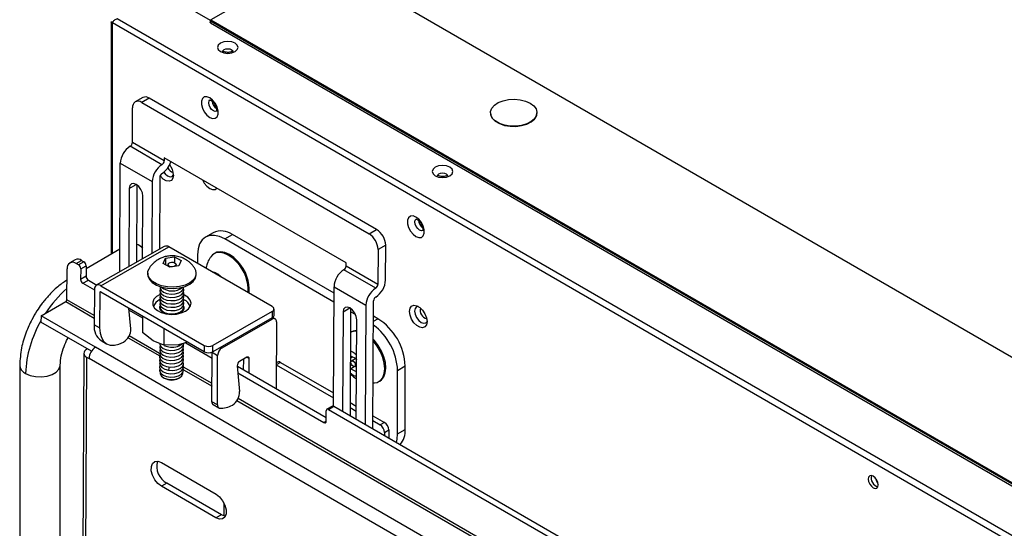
# Model space of a CAD drawing. Header units: millimetres. Extents: x 256 to 1374, y 313 to 1176.
# Tile 146 of 212: x 1024 to 1105, y 1078 to 1120. Entities that reach past the tile are written whole.
import ezdxf

# ---------------------------------------------------------------- set-up
doc = ezdxf.new("R2010")
doc.units = ezdxf.units.MM

msp = doc.modelspace()

# ---------------------------------------------------------------- linework, layer by layer
at = {"color": 7, "linetype": 'Continuous', "lineweight": 30}
for p, q in [((1325.4309, 964.8059), (1047.2551, 1125.3934)), ((1047.8972, 1124.4784), (1039.4355, 1119.5935)), ((1039.3978, 1119.55), (1034.9942, 1122.0921)), ((1315.9398, 955.6168), (1031.7287, 1119.6884)), ((1031.2287, 1119.4162), (1031.2287, 1100.336)), ((1031.3263, 1119.3764), (1315.8708, 955.1123)), ((1039.3825, 1119.3628), (1039.3978, 1119.4481)), ((1039.4025, 1119.4508), (1039.3872, 1119.3656)), ((1039.3872, 1119.3656), (1315.3747, 960.0414)), ((1039.3978, 1119.4481), (1039.3978, 1119.55)), ((1039.4025, 1119.4508), (1039.3978, 1119.4481)), ((1039.4025, 1119.5364), (1161.4198, 1049.0973)), ((1039.4025, 1119.5364), (1039.4025, 1119.4508)), ((1039.4355, 1119.5935), (1161.454, 1049.1538)), ((1033.8315, 1113.2202), (1033.2053, 1112.8629)), ((1034.3604, 1113.1677), (1033.7342, 1112.8103)), ((1033.7342, 1112.8103), (1052.443, 1102.0099)), ((1053.0692, 1102.3673), (1034.3604, 1113.1677)), ((1032.9674, 1109.517), (1032.9815, 1112.3757)), ((1062.4268, 1111.9684), (1062.4268, 1111.9466)), ((1066.2601, 1111.9466), (1066.2601, 1111.9684)), ((1035.406, 1107.6945), (1032.7867, 1109.2065)), ((1035.5866, 1108.0049), (1032.9674, 1109.517)), ((1031.9322, 1098.8869), (1031.9763, 1107.8135)), ((1031.9763, 1107.8135), (1034.5956, 1106.3014)), ((1035.5879, 1108.2637), (1035.5866, 1108.0049)), ((1050.555, 1099.6234), (1035.5879, 1108.2637)), ((1033.3425, 1106.0348), (1033.311, 1099.6738)), ((1034.5956, 1106.3014), (1034.5663, 1100.3902)), ((1035.2218, 1106.6588), (1035.1925, 1100.7475)), ((1032.7166, 1105.7482), (1032.6848, 1099.3164)), ((1033.8137, 1099.9607), (1033.8391, 1105.1002)), ((1039.6131, 1102.1064), (1038.9869, 1101.7449)), ((1040.5742, 1101.5877), (1041.2005, 1101.9492)), ((1049.56, 1097.1234), (1041.2005, 1101.9492)), ((1052.443, 1102.0099), (1053.0692, 1102.3673)), ((1033.6128, 1101.0125), (1033.495, 1101.0805)), ((1049.5564, 1096.4024), (1040.5742, 1101.5877)), ((1053.8133, 1101.0686), (1053.1871, 1100.7113)), ((1053.7992, 1098.2099), (1053.8133, 1101.0686)), ((1031.9414, 1100.7474), (1029.1617, 1099.1427)), ((1035.5912, 1100.975), (1029.9992, 1097.7839)), ((1030.3787, 1097.7461), (1035.9707, 1100.9373)), ((1033.6126, 1101.0126), (1033.8182, 1100.8707)), ((1044.4759, 1096.0274), (1035.9707, 1100.9373)), ((1038.3292, 1100.2913), (1038.3292, 1099.5758)), ((1039.7819, 1100.4325), (1039.6923, 1100.3808)), ((1053.1871, 1100.7113), (1053.173, 1097.8526)), ((1028.261, 1099.8758), (1027.8138, 1099.6206)), ((1028.3426, 1099.568), (1028.7898, 1099.8232)), ((1028.5297, 1099.46), (1028.3426, 1099.568)), ((1028.9769, 1099.7152), (1028.5297, 1099.46)), ((1028.7898, 1099.8232), (1028.9769, 1099.7152)), ((1035.4937, 1099.5761), (1035.6865, 1100.0032)), ((1036.0426, 1099.2645), (1035.4937, 1099.5761)), ((1035.6865, 1100.0032), (1035.6839, 1099.4681)), ((1035.6865, 1100.0032), (1036.4283, 1100.1187)), ((1035.9011, 1099.4866), (1035.9004, 1099.3452)), ((1036.4283, 1100.1187), (1036.426, 1099.6409)), ((1036.4283, 1100.1187), (1036.9773, 1099.8072)), ((1036.5671, 1099.3462), (1036.5678, 1099.4833)), ((1036.9773, 1099.8072), (1036.7845, 1099.3801)), ((1050.5537, 1099.3646), (1050.555, 1099.6234)), ((1027.5774, 1096.5924), (1027.59, 1099.1334)), ((1028.7157, 1099.1354), (1028.7114, 1098.2687)), ((1028.7157, 1099.1354), (1029.1629, 1099.3906)), ((1029.1629, 1099.3906), (1029.1586, 1098.5239)), ((1034.231, 1098.7797), (1034.2304, 1098.676)), ((1036.7845, 1099.3801), (1036.0426, 1099.2645)), ((1038.1666, 1098.3721), (1038.2304, 1098.6562)), ((1038.2304, 1098.6562), (1038.2309, 1098.7599)), ((1052.9923, 1097.5421), (1050.3731, 1099.0541)), ((1053.173, 1097.8526), (1050.5537, 1099.3646)), ((1029.1586, 1098.5239), (1028.7114, 1098.2687)), ((1028.8975, 1097.9441), (1029.3447, 1098.1993)), ((1028.8975, 1097.9441), (1029.8385, 1097.4008)), ((1029.3447, 1098.1993), (1030.0319, 1097.8025)), ((1029.8386, 1097.4343), (1029.8243, 1094.5304)), ((1030.2859, 1097.1761), (1030.2715, 1094.2722)), ((1038.8814, 1092.3183), (1030.3762, 1097.2282)), ((1030.3787, 1097.7461), (1038.8839, 1092.8362)), ((1049.5141, 1087.8537), (1049.5626, 1097.6611)), ((1049.5626, 1097.6611), (1052.1819, 1096.149)), ((1025.4498, 1095.2746), (1027.4871, 1096.4372)), ((1052.7561, 1085.9878), (1052.8081, 1096.5064)), ((1032.8419, 1094.2132), (1032.6899, 1095.8926)), ((1032.703, 1095.7471), (1033.7981, 1095.115)), ((1034.7218, 1096.0864), (1034.6997, 1096.0477)), ((1035.251, 1095.7901), (1035.4034, 1095.6833)), ((1037.7194, 1096.049), (1037.7259, 1096.05)), ((1044.4759, 1095.615), (1039.6023, 1092.8338)), ((1044.4759, 1095.615), (1044.4733, 1095.0971)), ((1044.6221, 1095.302), (1044.6247, 1095.8199)), ((1050.3029, 1095.5958), (1050.2625, 1087.4273)), ((1050.9288, 1095.8825), (1050.8852, 1087.0678)), ((1051.3247, 1095.3816), (1050.9274, 1095.611)), ((1052.1819, 1096.149), (1052.1334, 1086.3473)), ((1025.4498, 1095.2746), (1025.4472, 1094.7567)), ((1029.605, 1092.3565), (1025.4472, 1094.7567)), ((1029.9399, 1092.6825), (1025.4498, 1095.2746)), ((1033.7988, 1095.2524), (1033.792, 1093.8932)), ((1044.4733, 1095.0971), (1039.5998, 1092.3159)), ((1040.3476, 1092.639), (1044.4728, 1094.9931)), ((1044.7247, 1095.0171), (1044.5255, 1095.1321)), ((1044.83, 1094.7821), (1044.8027, 1089.2755)), ((1051.385, 1086.7793), (1051.4255, 1094.9478)), ((1053.1741, 1095.037), (1052.8019, 1095.2519)), ((1030.2715, 1094.2722), (1029.8243, 1094.5304)), ((1034.6758, 1093.2241), (1033.792, 1093.8932)), ((1035.5678, 1094.2311), (1035.5611, 1092.872)), ((1051.0072, 1093.9523), (1050.919, 1093.9014)), ((1030.405, 1093.2336), (1030.8523, 1092.9754)), ((1035.5611, 1092.872), (1034.6758, 1093.2241)), ((1037.5169, 1093.106), (1036.7686, 1092.8953)), ((1037.3565, 1093.0608), (1039.5368, 1091.8021)), ((1052.8938, 1093.2301), (1052.8206, 1093.3109)), ((1028.9661, 1092.1863), (1028.2459, 946.592)), ((1029.2794, 1092.5444), (1029.1885, 1092.4926)), ((1071.8478, 1068.4896), (1029.9399, 1092.6825)), ((1036.7686, 1092.8953), (1035.5611, 1092.872)), ((1038.8839, 1092.8362), (1038.8814, 1092.3183)), ((1039.519, 1088.2048), (1039.5391, 1092.2762)), ((1039.5391, 1092.2762), (1039.5393, 1092.2865)), ((1039.5391, 1092.2762), (1039.9863, 1092.018)), ((1039.5998, 1092.3159), (1039.6023, 1092.8338)), ((1029.1885, 1091.8761), (1028.4683, 946.2818)), ((1029.1885, 1091.8761), (1029.3999, 1091.7541)), ((1071.3077, 1067.5612), (1029.3999, 1091.7541)), ((1039.9662, 1087.9466), (1039.9863, 1092.018)), ((1042.3903, 1091.8602), (1041.7907, 1091.5181)), ((1042.1232, 1090.8224), (1042.1276, 1091.7103)), ((1042.5704, 1090.5642), (1042.5763, 1091.7503)), ((1044.916, 1091.4699), (1044.8133, 1091.4112)), ((1045.1698, 1091.4446), (1049.5195, 1088.9336)), ((1050.9085, 1091.7769), (1051.1035, 1091.8895)), ((1050.9095, 1091.9854), (1051.3718, 1091.7569)), ((1051.3626, 1091.7615), (1051.0075, 1091.5565)), ((1051.277, 1091.8038), (1051.3091, 1091.7306)), ((1051.3718, 1091.7569), (1051.4092, 1091.6716)), ((1023.6964, 1091.2149), (1023.6964, 1066.1743)), ((1027.0297, 1066.1743), (1027.0297, 1091.2149)), ((1041.6035, 1091.1726), (1041.7961, 1089.0441)), ((1041.6082, 1091.1197), (1048.9185, 1086.8995)), ((1041.6573, 1090.578), (1048.7289, 1086.4956)), ((1044.8124, 1091.24), (1049.5175, 1088.5238)), ((1050.9042, 1090.9103), (1051.2284, 1091.0975)), ((1051.4042, 1090.6603), (1050.9042, 1090.9074)), ((1051.2658, 1091.1091), (1051.4069, 1091.1905)), ((1054.793, 1090.7869), (1055.4192, 1091.1484)), ((1054.793, 1085.5731), (1054.793, 1090.7869)), ((1055.4192, 1085.9346), (1055.4192, 1091.1484)), ((1035.5207, 1090.1883), (1035.5939, 1090.1451)), ((1036.7826, 1090.1392), (1036.8562, 1090.1817)), ((1052.7747, 1089.7519), (1052.8869, 1089.7531)), ((1053.2507, 1089.859), (1053.3403, 1089.9107)), ((1039.9662, 1087.9466), (1039.519, 1088.2048)), ((1050.8905, 1088.1422), (1051.3904, 1087.8536)), ((1039.6242, 1087.9699), (1040.0714, 1087.7117)), ((1048.917, 1086.6043), (1048.9213, 1087.4709)), ((1049.4245, 1087.8479), (1048.9773, 1087.5927)), ((1049.1095, 1087.5796), (1049.5567, 1087.8348)), ((1049.1095, 1087.5796), (1072.4955, 1074.0791)), ((1049.5567, 1087.8348), (1072.9428, 1074.3343)), ((1050.8885, 1087.7323), (1051.3883, 1087.4438)), ((1052.7594, 1086.6523), (1053.358, 1086.3067)), ((1052.7614, 1087.0621), (1053.7161, 1086.511)), ((1053.7161, 1086.511), (1053.358, 1086.3067)), ((1053.7152, 1085.6833), (1053.714, 1085.4348)), ((1053.7152, 1085.6833), (1054.0732, 1085.8877)), ((1054.0732, 1085.8877), (1054.0699, 1085.2293)), ((1054.793, 1085.5731), (1055.4192, 1085.9346)), ((1035.3615, 1083.2065), (1039.8516, 1080.6144)), ((1035.7991, 1081.5118), (1035.3519, 1081.2566)), ((1039.842, 1078.6645), (1035.3519, 1081.2566)), ((1040.2892, 1078.9197), (1035.7991, 1081.5118)), ((1040.2892, 1078.9197), (1039.842, 1078.6645))]:
    msp.add_line(p, q, dxfattribs=at)
at = {"color": 8, "linetype": 'Continuous', "lineweight": 30}
for p, q in [((1031.3263, 1100.3923), (1031.3263, 1119.3764)), ((1032.7166, 1105.7482), (1033.2844, 1106.0722)), ((1030.3767, 1097.2279), (1030.2859, 1097.1761)), ((1027.4871, 1096.4372), (1029.827, 1095.0864)), ((1029.828, 1095.2932), (1027.5774, 1096.5924)), ((1050.3029, 1095.5958), (1050.8707, 1095.9199)), ((1044.3825, 1095.0453), (1044.4728, 1094.9931)), ((1052.7998, 1094.8209), (1053.1741, 1095.037)), ((1032.6186, 1093.4748), (1035.2175, 1091.9745)), ((1035.2105, 1092.1859), (1032.7091, 1093.63)), ((1040.2573, 1092.6911), (1040.3476, 1092.639)), ((1042.3881, 1091.859), (1042.5763, 1091.7503)), ((1045.1698, 1091.4446), (1044.8124, 1091.2407)), ((1036.0063, 1091.0679), (1035.9467, 1090.8027)), ((1037.1769, 1090.8434), (1039.5253, 1089.4877)), ((1039.5264, 1089.6944), (1037.1799, 1091.049)), ((1041.5728, 1088.3057), (1073.8851, 1069.6522)), ((1073.9754, 1069.8074), (1041.6633, 1088.4608)), ((1048.917, 1086.603), (1048.7289, 1086.4956)), ((1040.4867, 1079.9097), (1040.4814, 1078.8345))]:
    msp.add_line(p, q, dxfattribs=at)
at = {"color": 7, "linetype": 'Continuous', "lineweight": 30, "flags": 128}
for points in [[(1041.4167, 1117.6878), (1041.141, 1117.7942), (1040.8157, 1117.8315), (1040.4904, 1117.7942), (1040.2146, 1117.6878), (1040.0304, 1117.5286), (1039.9657, 1117.3408), (1040.0304, 1117.153), (1040.2146, 1116.9938), (1040.4904, 1116.8875), (1040.8157, 1116.8501), (1041.141, 1116.8875), (1041.4167, 1116.9938), (1041.601, 1117.153), (1041.6657, 1117.3408), (1041.601, 1117.5286), (1041.4167, 1117.6878)], [(1039.3296, 1113.1911), (1039.0918, 1113.28), (1038.8826, 1113.2613), (1038.7274, 1113.1373), (1038.6448, 1112.9229), (1038.6448, 1112.6441), (1038.7274, 1112.3344), (1038.8826, 1112.0311), (1039.0918, 1111.771), (1039.3296, 1111.5853), (1039.5674, 1111.4964), (1039.7765, 1111.5151), (1039.9317, 1111.6391), (1040.0143, 1111.8535), (1040.0143, 1112.1323), (1039.9317, 1112.442), (1039.7765, 1112.7453), (1039.5674, 1113.0054), (1039.3296, 1113.1911)], [(1065.6988, 1112.7508), (1065.9932, 1112.5316), (1066.1841, 1112.2771), (1066.2592, 1112.0031), (1066.214, 1111.727), (1066.0513, 1111.466), (1065.7812, 1111.2366), (1065.4208, 1111.0532), (1064.9927, 1110.9273), (1064.5239, 1110.8668), (1064.0436, 1110.8755), (1063.5823, 1110.9529), (1063.1687, 1111.0941), (1062.829, 1111.2902), (1062.5845, 1111.5289), (1062.4504, 1111.7953), (1062.4353, 1112.0725), (1062.5401, 1112.3432), (1062.7582, 1112.5903), (1063.076, 1112.7983), (1063.4733, 1112.9542), (1063.9254, 1113.0482), (1064.4037, 1113.0743), (1064.8782, 1113.0309), (1065.3192, 1112.9207), (1065.6988, 1112.7508)], [(1062.4268, 1111.9466), (1062.4504, 1111.7735), (1062.5845, 1111.5072), (1062.829, 1111.2684), (1063.1687, 1111.0723), (1063.5823, 1110.9311), (1064.0436, 1110.8537), (1064.5239, 1110.845), (1064.9927, 1110.9055), (1065.4208, 1111.0314), (1065.7812, 1111.2149), (1066.0513, 1111.4443), (1066.214, 1111.7052), (1066.2601, 1111.9466)], [(1059.0944, 1107.4827), (1058.8186, 1107.5891), (1058.4934, 1107.6264), (1058.1681, 1107.5891), (1057.8923, 1107.4827), (1057.7081, 1107.3235), (1057.6434, 1107.1357), (1057.7081, 1106.9479), (1057.8923, 1106.7887), (1058.1681, 1106.6824), (1058.4934, 1106.645), (1058.8186, 1106.6824), (1059.0944, 1106.7887), (1059.2787, 1106.9479), (1059.3434, 1107.1357), (1059.2787, 1107.3235), (1059.0944, 1107.4827)], [(1036.3538, 1106.8416), (1036.3105, 1106.5827), (1036.1857, 1106.405), (1035.9944, 1106.3301), (1035.7598, 1106.367), (1035.5101, 1106.5111), (1035.2755, 1106.7451), (1035.2479, 1106.7804)], [(1035.5565, 1107.0743), (1035.666, 1106.9403), (1035.8706, 1106.7751), (1036.0753, 1106.704), (1036.2488, 1106.7377), (1036.3538, 1106.8491)], [(1033.8391, 1105.1002), (1033.7976, 1105.3736), (1033.677, 1105.6547), (1033.4956, 1105.9007), (1033.2811, 1106.0742), (1033.066, 1106.1487), (1032.8833, 1106.1129), (1032.7605, 1105.9723), (1032.7166, 1105.7482)], [(1056.3001, 1103.3942), (1056.0623, 1103.4831), (1055.8532, 1103.4644), (1055.698, 1103.3404), (1055.6154, 1103.126), (1055.6154, 1102.8472), (1055.698, 1102.5375), (1055.8532, 1102.2342), (1056.0623, 1101.9741), (1056.3001, 1101.7884), (1056.538, 1101.6995), (1056.7471, 1101.7182), (1056.9023, 1101.8422), (1056.9849, 1102.0566), (1056.9849, 1102.3354), (1056.9023, 1102.6451), (1056.7471, 1102.9484), (1056.538, 1103.2085), (1056.3001, 1103.3942)], [(1040.5742, 1101.5877), (1040.1363, 1101.7908), (1039.7151, 1101.8864), (1039.327, 1101.8709), (1038.9867, 1101.7448), (1038.7075, 1101.5132), (1038.5001, 1101.1847), (1038.3723, 1100.7721), (1038.3292, 1100.2913)], [(1041.5789, 1099.6586), (1041.2305, 1100.0018), (1040.8635, 1100.2626), (1040.4963, 1100.4281), (1040.1472, 1100.4898), (1039.8338, 1100.4448), (1039.5718, 1100.2952), (1039.4268, 1100.1329)], [(1041.6685, 1099.7103), (1041.3201, 1100.0535), (1040.9531, 1100.3143), (1040.5858, 1100.4798), (1040.2368, 1100.5415), (1039.9234, 1100.4965), (1039.7819, 1100.4325)], [(1036.5572, 1099.4359), (1036.5007, 1099.3689), (1036.4036, 1099.3195), (1036.2808, 1099.2953), (1036.151, 1099.3), (1036.0338, 1099.3328), (1035.9472, 1099.3888), (1035.9044, 1099.4594), (1035.9118, 1099.5339), (1035.9683, 1099.601), (1036.0653, 1099.6504), (1036.1881, 1099.6746), (1036.318, 1099.6699), (1036.4351, 1099.637), (1036.5217, 1099.5811), (1036.5646, 1099.5104), (1036.5572, 1099.4359)], [(1034.2304, 1098.676), (1034.2457, 1098.5309), (1034.3695, 1098.2517), (1034.6102, 1097.9984), (1034.9527, 1097.7872), (1035.3755, 1097.6311), (1035.852, 1097.5401), (1036.3522, 1097.5198), (1036.8449, 1097.5716), (1037.2989, 1097.6921), (1037.6858, 1097.8738), (1037.9812, 1098.1053), (1038.1666, 1098.3721)], [(1038.1671, 1098.4758), (1037.9817, 1098.2091), (1037.6863, 1097.9776), (1037.2994, 1097.7958), (1036.8454, 1097.6753), (1036.3527, 1097.6236), (1035.8525, 1097.6438), (1035.376, 1097.7349), (1034.9532, 1097.8909), (1034.6107, 1098.1022), (1034.37, 1098.3554), (1034.2462, 1098.6346), (1034.2472, 1098.9224), (1034.3483, 1099.1634)], [(1035.2418, 1097.0175), (1034.9571, 1096.8524), (1034.7458, 1096.6374), (1034.6437, 1096.3972), (1034.6584, 1096.1498), (1034.7889, 1095.9135), (1035.0254, 1095.7058), (1035.3503, 1095.5421), (1035.7397, 1095.4345), (1036.1647, 1095.391), (1036.5936, 1095.4149), (1036.9947, 1095.5044), (1037.3383, 1095.6528), (1037.3383, 1095.6528)], [(1035.2661, 1097.2282), (1035.2391, 1097.0319), (1035.3308, 1096.8418), (1035.53, 1096.6808), (1035.8127, 1096.5683), (1036.1449, 1096.5178), (1036.4865, 1096.5355), (1036.7962, 1096.6193), (1037.0368, 1096.7589), (1037.1791, 1096.9377), (1037.2061, 1097.1339), (1037.1822, 1097.2147)], [(1035.2397, 1097.6721), (1035.2418, 1097.5778), (1035.3335, 1097.3877), (1035.5327, 1097.2267), (1035.8154, 1097.1142), (1036.1476, 1097.0637), (1036.4892, 1097.0815), (1036.7989, 1097.1652), (1037.0395, 1097.3049), (1037.1818, 1097.4836), (1037.2112, 1097.6624)], [(1035.2674, 1097.5011), (1035.2405, 1097.3049), (1035.3321, 1097.1148), (1035.5313, 1096.9537), (1035.8141, 1096.8412), (1036.1463, 1096.7908), (1036.4878, 1096.8085), (1036.7976, 1096.8922), (1037.0381, 1097.0319), (1037.1804, 1097.2106), (1037.2074, 1097.4069), (1037.1836, 1097.4876)], [(1037.3383, 1095.6528), (1037.5988, 1095.8491), (1037.757, 1096.0788), (1037.8011, 1096.3249), (1037.7278, 1096.569), (1037.5426, 1096.7931), (1037.2593, 1096.9806), (1037.2027, 1097.0078)], [(1035.262, 1096.4093), (1035.2351, 1096.213), (1035.3267, 1096.023), (1035.5259, 1095.8619), (1035.8087, 1095.7494), (1036.1409, 1095.699), (1036.4824, 1095.7167), (1036.7922, 1095.8004), (1037.0327, 1095.9401), (1037.175, 1096.1188), (1037.202, 1096.3151), (1037.1782, 1096.3958)], [(1035.2634, 1096.6823), (1035.2364, 1096.486), (1035.3281, 1096.2959), (1035.5273, 1096.1349), (1035.81, 1096.0224), (1036.1422, 1095.9719), (1036.4838, 1095.9896), (1036.7935, 1096.0734), (1037.0341, 1096.213), (1037.1764, 1096.3918), (1037.2034, 1096.588), (1037.1795, 1096.6687)], [(1035.2647, 1096.9552), (1035.2378, 1096.759), (1035.3294, 1096.5689), (1035.5286, 1096.4078), (1035.8114, 1096.2953), (1036.1436, 1096.2449), (1036.4851, 1096.2626), (1036.7949, 1096.3463), (1037.0354, 1096.486), (1037.1777, 1096.6647), (1037.2047, 1096.861), (1037.1809, 1096.9417)], [(1035.251, 1095.7901), (1035.2207, 1095.9887), (1035.2322, 1096.0385)], [(1035.2589, 1096.1323), (1035.2322, 1096.0389), (1035.2651, 1095.8428), (1035.4127, 1095.6645), (1035.6574, 1095.5256), (1035.9697, 1095.4429), (1036.3117, 1095.4263), (1036.6424, 1095.4778), (1036.9218, 1095.5912), (1037.1162, 1095.7529), (1037.2021, 1095.9433), (1037.1768, 1096.1228)], [(1037.2026, 1096.0288), (1037.2148, 1095.9697), (1037.2083, 1095.8572), (1037.1638, 1095.7478), (1037.0829, 1095.6456), (1036.9687, 1095.5545), (1036.8257, 1095.478), (1036.7034, 1095.4323)], [(1037.7259, 1096.05), (1037.7253, 1096.0511), (1037.7135, 1096.0716)], [(1051.4255, 1094.9478), (1051.384, 1095.2212), (1051.2633, 1095.5023), (1051.0819, 1095.7483), (1050.8674, 1095.9218), (1050.6524, 1095.9963), (1050.4696, 1095.9605), (1050.3469, 1095.8199), (1050.3029, 1095.5958)], [(1057.2135, 1094.7995), (1057.1701, 1094.5406), (1057.0453, 1094.363), (1056.854, 1094.2881), (1056.6194, 1094.325), (1056.3698, 1094.4691), (1056.1352, 1094.7031), (1055.9439, 1094.9989), (1055.8191, 1095.3206), (1055.7757, 1095.6296), (1055.8191, 1095.8885), (1055.9439, 1096.0661), (1056.1352, 1096.141), (1056.3698, 1096.1042), (1056.6194, 1095.96), (1056.854, 1095.726), (1057.0453, 1095.4302), (1057.1701, 1095.1085), (1057.2135, 1094.7995)], [(1056.5012, 1096.0408), (1056.3522, 1096.0055), (1056.2363, 1095.8721), (1056.1956, 1095.6593), (1056.2363, 1095.3995), (1056.3522, 1095.1323), (1056.5257, 1094.8983), (1056.7303, 1094.7331), (1056.9349, 1094.662), (1057.1084, 1094.6957), (1057.2135, 1094.8071)], [(1030.2715, 1094.2722), (1030.3074, 1093.846), (1030.4181, 1093.4797), (1030.5993, 1093.1873), (1030.8441, 1092.9801), (1031.1432, 1092.866), (1031.4849, 1092.8495), (1031.8561, 1092.9311), (1032.2427, 1093.1077)], [(1051.4211, 1094.0615), (1051.1487, 1094.0162), (1051.0072, 1093.9523)], [(1035.2145, 1093.0027), (1035.2189, 1092.9376), (1035.3105, 1092.7475), (1035.5097, 1092.5865), (1035.7925, 1092.4739), (1036.1247, 1092.4235), (1036.4662, 1092.4412), (1036.776, 1092.525), (1037.0165, 1092.6646), (1037.1588, 1092.8434), (1037.1895, 1093.0085)], [(1052.9005, 1089.7528), (1053.1092, 1089.7951), (1053.3712, 1089.9447), (1053.5687, 1090.1913), (1053.6917, 1090.5226), (1053.7341, 1090.9219), (1053.6938, 1091.3693), (1053.5727, 1091.8423), (1053.377, 1092.3172), (1053.1165, 1092.7701), (1052.8043, 1093.1784)], [(1053.3403, 1089.9107), (1053.4608, 1089.9964), (1053.6582, 1090.243), (1053.7813, 1090.5743), (1053.8237, 1090.9737), (1053.7833, 1091.421), (1053.6623, 1091.894), (1053.4666, 1092.3689), (1053.2061, 1092.8218), (1052.8938, 1093.2301)], [(1035.2418, 1092.315), (1035.2148, 1092.1187), (1035.3064, 1091.9286), (1035.5057, 1091.7676), (1035.7884, 1091.6551), (1036.1206, 1091.6046), (1036.4622, 1091.6223), (1036.7719, 1091.7061), (1037.0125, 1091.8458), (1037.1548, 1092.0245), (1037.1818, 1092.2207), (1037.1579, 1092.3015)], [(1035.2431, 1092.5879), (1035.2162, 1092.3917), (1035.3078, 1092.2016), (1035.507, 1092.0405), (1035.7898, 1091.928), (1036.122, 1091.8776), (1036.4635, 1091.8953), (1036.7733, 1091.979), (1037.0138, 1092.1187), (1037.1561, 1092.2974), (1037.1831, 1092.4937), (1037.1593, 1092.5744)], [(1035.2445, 1092.8609), (1035.2175, 1092.6646), (1035.3091, 1092.4745), (1035.5084, 1092.3135), (1035.7911, 1092.201), (1036.1233, 1092.1505), (1036.4649, 1092.1683), (1036.7746, 1092.252), (1037.0152, 1092.3917), (1037.1575, 1092.5704), (1037.1845, 1092.7667), (1037.1606, 1092.8474)], [(1035.5935, 1092.8176), (1035.6439, 1092.7961), (1035.9562, 1092.7134)], [(1035.2359, 1091.4921), (1035.2093, 1091.3987), (1035.2421, 1091.2026), (1035.3898, 1091.0243), (1035.6345, 1090.8854), (1035.9467, 1090.8027)], [(1035.2391, 1091.7691), (1035.2121, 1091.5728), (1035.3037, 1091.3827), (1035.503, 1091.2217), (1035.7857, 1091.1092), (1036.1179, 1091.0587), (1036.4595, 1091.0764), (1036.7692, 1091.1602), (1037.0098, 1091.2998), (1037.1521, 1091.4786), (1037.1791, 1091.6748), (1037.1552, 1091.7556)], [(1035.2404, 1092.042), (1035.2135, 1091.8458), (1035.3051, 1091.6557), (1035.5043, 1091.4946), (1035.7871, 1091.3821), (1036.1193, 1091.3317), (1036.4608, 1091.3494), (1036.7706, 1091.4331), (1037.0111, 1091.5728), (1037.1534, 1091.7515), (1037.1804, 1091.9478), (1037.1566, 1092.0285)], [(1035.9467, 1090.8027), (1036.2888, 1090.786), (1036.6195, 1090.8376), (1036.8988, 1090.951), (1037.0932, 1091.1126), (1037.1792, 1091.303), (1037.1539, 1091.4826)], [(1051.301, 1091.1459), (1051.258, 1091.1051), (1051.1965, 1091.099), (1051.1259, 1091.1285), (1051.0569, 1091.1891), (1051.0001, 1091.2715), (1050.9641, 1091.3634), (1050.9543, 1091.4505), (1050.9723, 1091.5198), (1051.0153, 1091.5605), (1051.0768, 1091.5667), (1051.1474, 1091.5372), (1051.2164, 1091.4766), (1051.2732, 1091.3941), (1051.3092, 1091.3023), (1051.319, 1091.2151), (1051.301, 1091.1459)], [(1051.3166, 1091.735), (1051.3085, 1091.7646), (1051.3021, 1091.7914)], [(1035.235, 1090.9502), (1035.2081, 1090.7539), (1035.2997, 1090.5638), (1035.4989, 1090.4028), (1035.7817, 1090.2903), (1036.1139, 1090.2399), (1036.4554, 1090.2576), (1036.7652, 1090.3413), (1037.0057, 1090.481), (1037.148, 1090.6597), (1037.175, 1090.856), (1037.1512, 1090.9367)], [(1035.2364, 1091.2231), (1035.2094, 1091.0269), (1035.301, 1090.8368), (1035.5003, 1090.6758), (1035.783, 1090.5633), (1036.1152, 1090.5128), (1036.4568, 1090.5305), (1036.7665, 1090.6143), (1037.0071, 1090.7539), (1037.1494, 1090.9327), (1037.1764, 1091.1289), (1037.1525, 1091.2096)], [(1035.2591, 1090.6205), (1035.2604, 1090.5024), (1035.3625, 1090.3134), (1035.5764, 1090.158), (1035.8731, 1090.0571), (1036.2128, 1090.0244), (1036.5494, 1090.0642), (1036.8375, 1090.1712), (1037.0382, 1090.3309), (1037.1244, 1090.5218), (1037.1221, 1090.6113)], [(1054.694, 1084.8691), (1054.7571, 1085.1321), (1054.793, 1085.5731)], [(1035.3519, 1081.2566), (1035.0642, 1081.4816), (1034.8118, 1081.7971), (1034.6252, 1082.165), (1034.5267, 1082.5409), (1034.5284, 1082.8795), (1034.63, 1083.1399), (1034.8192, 1083.2908), (1035.0733, 1083.314), (1035.3615, 1083.2065)], [(1094.3437, 1081.3641), (1094.3123, 1081.5645), (1094.2229, 1081.7707), (1094.089, 1081.9512), (1093.9312, 1082.0786), (1093.7733, 1082.1334), (1093.6395, 1082.1074), (1093.5501, 1082.0045), (1093.5187, 1081.8404), (1093.5501, 1081.64), (1093.6395, 1081.4338), (1093.7733, 1081.2533), (1093.9312, 1081.1259), (1094.089, 1081.0711), (1094.2229, 1081.0971), (1094.3123, 1081.2), (1094.3437, 1081.3641)], [(1039.8516, 1080.6144), (1040.1393, 1080.3894), (1040.3917, 1080.0739), (1040.5783, 1079.706), (1040.6767, 1079.3301), (1040.6751, 1078.9915), (1040.5735, 1078.7311), (1040.3843, 1078.5802), (1040.1302, 1078.5571), (1039.842, 1078.6645)], [(1040.6181, 1078.8073), (1040.5774, 1078.8123), (1040.2892, 1078.9197)]]:
    msp.add_lwpolyline(points, dxfattribs=at)
at = {"color": 8, "linetype": 'Continuous', "lineweight": 30, "flags": 128}
for points in [[(1040.399, 1116.9885), (1040.4307, 1117.079), (1040.5211, 1117.1571), (1040.6562, 1117.2092), (1040.8157, 1117.2275), (1040.9751, 1117.2092), (1041.1103, 1117.1571)], [(1041.1103, 1117.1571), (1041.2006, 1117.079), (1041.2324, 1116.987), (1041.2323, 1116.9849)], [(1039.9106, 1112.0885), (1039.7848, 1112.0643), (1039.636, 1112.116), (1039.4872, 1112.2361), (1039.361, 1112.4063), (1039.2767, 1112.6006), (1039.2471, 1112.7896), (1039.2767, 1112.9444), (1039.3359, 1113.0239)], [(1058.0767, 1106.7834), (1058.1084, 1106.8739), (1058.1987, 1106.952), (1058.3339, 1107.0041), (1058.4934, 1107.0224), (1058.6528, 1107.0041), (1058.788, 1106.952)], [(1058.788, 1106.952), (1058.8783, 1106.8739), (1058.91, 1106.7819), (1058.91, 1106.7798)], [(1038.7438, 1106.4419), (1038.8826, 1106.1793), (1039.0918, 1105.9191), (1039.3296, 1105.7334), (1039.5674, 1105.6445), (1039.7765, 1105.6632), (1039.9154, 1105.7656)], [(1056.8812, 1102.2917), (1056.7554, 1102.2674), (1056.6066, 1102.3191), (1056.4577, 1102.4392), (1056.3316, 1102.6094), (1056.2473, 1102.8038), (1056.2176, 1102.9927), (1056.2473, 1103.1475), (1056.3064, 1103.2271)], [(1024.1845, 1090.5345), (1024.5643, 1090.3704), (1025.0088, 1090.2747), (1025.482, 1090.2552), (1025.9455, 1090.3134), (1026.3618, 1090.4446), (1026.6973, 1090.6383), (1026.9246, 1090.8786), (1027.0255, 1091.1462), (1027.0297, 1091.2152)]]:
    msp.add_lwpolyline(points, dxfattribs=at)
at = {"color": 7, "linetype": 'Continuous', "lineweight": 30}
for centre, radius, start, end in [((1039.4797, 1119.5463), 0.082, 122.611975, 177.390335), ((1039.4741, 1119.5331), 0.0717, 122.602535, 177.393063), ((1034.0502, 1112.7333), 0.5337, 54.466319, 114.184547), ((1033.4416, 1112.448), 0.4657, 51.07342, 188.934461), ((1040.3941, 1113.0029), 0.8677, 186.771056, 233.555428), ((1033.7256, 1107.7281), 1.7513, 122.415613, 177.205313), ((1032.5775, 1109.536), 0.3903, 302.41463, 357.205618), ((1036.3448, 1106.216), 1.7513, 122.415613, 177.205313), ((1034.4583, 1108.4529), 1.7585, 302.470313, 343.181596), ((1035.1968, 1108.024), 0.3903, 302.41463, 357.205618), ((1034.8044, 1106.7707), 1.5511, 2.617101, 36.894667), ((1035.6116, 1106.6397), 0.3903, 122.415033, 177.204894), ((1057.3647, 1103.206), 0.8677, 186.772585, 233.55457), ((1040.2705, 1100.651), 1.597, 54.382752, 114.307041), ((1051.5699, 1100.6472), 1.6184, 2.269187, 57.352782), ((1052.1961, 1101.0045), 1.6184, 2.269233, 57.352427), ((1032.619, 1099.5466), 1.765, 47.208074, 66.656767), ((1035.7481, 1100.6256), 0.383, 54.465928, 114.182275), ((1028.05, 1099.2057), 0.4657, 51.073002, 188.936731), ((1028.4796, 1099.3889), 0.5337, 54.466162, 114.182964), ((1028.3114, 1099.1193), 0.4046, 2.27017, 57.352263), ((1028.7587, 1099.3746), 0.4046, 2.268337, 57.353475), ((1039.1141, 1097.3383), 3.3851, 357.164547, 43.270216), ((1039.2543, 1097.4182), 3.329, 354.986831, 43.514516), ((1037.5258, 1098.7645), 0.7033, 335.761115, 33.047558), ((1051.3119, 1097.5757), 1.7513, 122.415613, 177.205313), ((1050.1638, 1099.3837), 0.3903, 302.41463, 357.205618), ((1029.1157, 1098.2847), 0.4046, 182.268337, 237.353475), ((1029.5629, 1098.54), 0.4046, 182.27017, 237.352263), ((1030.1688, 1097.4862), 0.3342, 51.073754, 188.934325), ((1052.0499, 1098.2953), 1.7513, 302.415639, 357.205577), ((1052.7831, 1097.8716), 0.3903, 302.41463, 357.205618), ((1030.3411, 1097.1848), 0.0559, 51.070607, 188.940053), ((1036.2304, 1098.6643), 1.3499, 229.808731, 309.624128), ((1053.9311, 1096.0637), 1.7513, 122.415613, 177.205313), ((1027.3825, 1096.6019), 0.1952, 302.413128, 357.205819), ((1035.5341, 1095.8005), 0.8559, 110.236592, 165.279017), ((1036.909, 1095.8016), 0.8449, 14.716073, 69.686065), ((1053.198, 1096.4874), 0.3903, 122.415033, 177.204894), ((1035.9104, 1096.1814), 0.7668, 210.685402, 255.992867), ((1044.3988, 1095.8212), 0.2201, 290.504022, 69.499394), ((1044.6113, 1094.8198), 0.2219, 350.219294, 128.631367), ((1044.3702, 1095.3284), 0.2533, 294.020173, 354.001902), ((1050.5449, 1090.9266), 4.8794, 2.605715, 57.394285), ((1031.1645, 1094.3521), 1.352, 172.422444, 235.82633), ((1031.5647, 1094.1903), 1.2774, 302.057591, 1.029184), ((1051.3452, 1093.1237), 0.8867, 85.107498, 118.827441), ((1049.8583, 1090.544), 4.9407, 2.817763, 53.483423), ((1036.2278, 1094.0293), 1.3436, 258.337481, 307.865574), ((1029.3038, 1092.1844), 0.3291, 110.505588, 249.49637), ((1030.5656, 1091.6972), 1.1671, 122.415494, 177.205761), ((1039.2429, 1093.0148), 0.7847, 242.56704, 297.052573), ((1039.2454, 1093.5327), 0.7847, 242.568054, 297.051721), ((1040.7661, 1091.9799), 0.7807, 122.416313, 177.205236), ((1042.0026, 1091.1798), 0.3992, 122.056534, 181.029556), ((1042.4624, 1091.77), 0.1155, 350.216789, 128.63516), ((1045.0209, 1091.2361), 0.2562, 54.467185, 114.180357), ((1036.1937, 1091.2486), 1.256, 241.47404, 297.959273), ((1040.5189, 1089.0211), 1.2774, 302.057591, 1.029184), ((1039.7631, 1088.1731), 0.2461, 172.593397, 235.655613), ((1040.1921, 1087.9109), 0.2287, 171.010121, 254.257682), ((1040.3134, 1089.3219), 1.6414, 263.585986, 302.562834), ((1049.0363, 1087.489), 0.1164, 51.070792, 188.936164), ((1049.4791, 1087.7262), 0.1334, 54.456394, 114.193242), ((1048.802, 1086.5862), 0.1164, 231.073619, 8.933336), ((1053.297, 1085.8569), 0.7769, 2.269247, 57.352334), ((1052.939, 1085.6526), 0.7768, 2.268499, 57.353082), ((1053.6537, 1085.8146), 1.7696, 320.282648, 3.890044), ((1036.5674, 1082.9038), 1.59, 164.866427, 241.101822), ((1094.5194, 1081.9418), 0.7614, 165.504724, 254.489614)]:
    msp.add_arc(centre, radius, start, end, dxfattribs=at)
at = {"color": 8, "linetype": 'Continuous', "lineweight": 30}
for centre, radius, start, end in [((1036.4814, 1107.6997), 0.6493, 204.09562, 256.494303), ((1033.9852, 1090.2033), 9.7187, 131.212681, 147.026815), ((1057.3605, 1095.7144), 0.709, 163.951405, 256.043587), ((1033.3371, 1090.2127), 9.1582, 149.479487, 177.986531), ((1024.517, 1091.2884), 0.824, 185.15638, 246.202117)]:
    msp.add_arc(centre, radius, start, end, dxfattribs=at)
at = {"color": 7, "linetype": 'Continuous', "lineweight": 30}
msp.add_ellipse((1095.1147, 1081.9829), major_axis=(0.4834, 0.8372), ratio=0.9998917, start_param=2.2069476, end_param=2.7397996, dxfattribs=at)
for points, knots in [([(1031.7287, 1119.6884), (1031.6839, 1119.6745), (1031.5944, 1119.6467), (1031.4748, 1119.5628), (1031.3786, 1119.4654), (1031.3437, 1119.406), (1031.3263, 1119.3764)], [0, 0, 0, 0, 0.2499995, 0.5000043, 0.7500086, 1, 1, 1, 1]), ([(1031.3263, 1119.3764), (1031.299, 1119.3802), (1031.2443, 1119.3879), (1031.2209, 1119.4162), (1031.2443, 1119.4445), (1031.299, 1119.4522), (1031.3263, 1119.456)], [0, 0, 0, 0, 0.2500131, 0.5000163, 0.7500025, 1, 1, 1, 1]), ([(1041.2457, 1117.0465), (1041.2467, 1117.0482), (1041.2505, 1117.0548), (1041.2231, 1117.0257), (1041.1481, 1116.9866), (1041.0282, 1116.9482), (1040.8741, 1116.9268), (1040.703, 1116.9308), (1040.5513, 1116.9615), (1040.4457, 1117.0037), (1040.3885, 1117.0437), (1040.3859, 1117.0477), (1040.3847, 1117.0497)], [0, 0, 0, 0, 0.0352896, 0.1339451, 0.2340782, 0.3398389, 0.4563587, 0.5809171, 0.7068432, 0.8116784, 0.9087593, 1, 1, 1, 1]), ([(1039.3322, 1113.0285), (1039.3332, 1113.0289), (1039.3352, 1113.0298), (1039.4068, 1113.0036), (1039.5, 1112.9405), (1039.6116, 1112.8373), (1039.7346, 1112.6738), (1039.8349, 1112.4785), (1039.8897, 1112.2925), (1039.9025, 1112.153), (1039.888, 1112.0725), (1039.8856, 1112.0696), (1039.8845, 1112.0682)], [0, 0, 0, 0, 0.0862702, 0.185309, 0.2524689, 0.3582871, 0.4738871, 0.595957, 0.7181406, 0.8197867, 0.9157275, 1, 1, 1, 1]), ([(1058.9234, 1106.8414), (1058.9244, 1106.8431), (1058.9282, 1106.8497), (1058.9007, 1106.8206), (1058.8258, 1106.7815), (1058.7059, 1106.7431), (1058.5518, 1106.7217), (1058.3807, 1106.7257), (1058.229, 1106.7564), (1058.1234, 1106.7986), (1058.0662, 1106.8386), (1058.0636, 1106.8426), (1058.0623, 1106.8446)], [0, 0, 0, 0, 0.0352895, 0.1339449, 0.2340779, 0.3398384, 0.4563581, 0.5809109, 0.7068437, 0.8116787, 0.9087595, 1, 1, 1, 1]), ([(1056.3028, 1103.2316), (1056.3037, 1103.232), (1056.3057, 1103.2329), (1056.3774, 1103.2067), (1056.4706, 1103.1436), (1056.5821, 1103.0404), (1056.7052, 1102.8769), (1056.8055, 1102.6817), (1056.8603, 1102.4956), (1056.8731, 1102.3561), (1056.8586, 1102.2756), (1056.8562, 1102.2727), (1056.855, 1102.2713)], [0, 0, 0, 0, 0.0862669, 0.185306, 0.252466, 0.35829, 0.4738855, 0.5959559, 0.7181398, 0.8197862, 0.9157273, 1, 1, 1, 1]), ([(1037.1383, 1100.0096), (1036.9865, 1100.0674), (1036.7709, 1100.1496), (1036.4303, 1100.2017), (1036.1265, 1100.2131), (1035.7603, 1100.1672), (1035.3818, 1100.0516), (1035.0055, 1099.8568), (1034.6659, 1099.5757), (1034.4426, 1099.3362), (1034.364, 1099.1811), (1034.3545, 1099.1623)], [0, 0, 0, 0, 0.1527475, 0.2170493, 0.3245832, 0.4389514, 0.5639526, 0.6967507, 0.8358545, 0.9800988, 1, 1, 1, 1]), ([(1038.1019, 1099.1516), (1038.0559, 1099.2277), (1037.9554, 1099.3938), (1037.7526, 1099.6035), (1037.4859, 1099.8291), (1037.2692, 1099.9416), (1037.1383, 1100.0096)], [0, 0, 0, 0, 0.2030512, 0.443263, 0.6636459, 1, 1, 1, 1]), ([(1039.4292, 1100.1191), (1039.4009, 1100.0833), (1039.2674, 1099.9143), (1039.1211, 1099.5924), (1039.0588, 1099.2984), (1039.0316, 1099.1703)], [0, 0, 0, 0, 0.1318666, 0.6216599, 1, 1, 1, 1]), ([(1039.5617, 1098.8643), (1039.5891, 1098.8672), (1039.6963, 1098.8786), (1039.9204, 1098.7739), (1040.134, 1098.6125), (1040.2449, 1098.4913), (1040.2714, 1098.4623)], [0, 0, 0, 0, 0.1292497, 0.5056566, 0.8820545, 1, 1, 1, 1]), ([(1027.5854, 1098.2003), (1027.3305, 1098.0323), (1026.7904, 1097.6761), (1026.0891, 1096.973), (1025.5262, 1096.2879), (1025.0755, 1095.6325), (1024.6334, 1094.871), (1024.1746, 1093.8469), (1023.7822, 1092.5608), (1023.7262, 1091.6822), (1023.6964, 1091.2147)], [0, 0, 0, 0, 0.11826759, 0.25064009, 0.3533273, 0.42912528, 0.52671716, 0.65739813, 0.81771373, 1, 1, 1, 1]), ([(1036.9026, 1095.5465), (1036.8871, 1095.5214), (1036.8674, 1095.4894), (1036.8164, 1095.4685), (1036.8055, 1095.464)], [0, 0, 0, 0, 0.7866256, 1, 1, 1, 1]), ([(1036.9076, 1095.527), (1036.9312, 1095.538), (1037.0374, 1095.5874), (1037.1424, 1095.7092), (1037.1586, 1095.8197), (1037.166, 1095.8703)], [0, 0, 0, 0, 0.134588, 0.6034698, 1, 1, 1, 1]), ([(1027.0297, 1091.215), (1027.0463, 1091.466), (1027.078, 1091.9447), (1027.3221, 1092.7101), (1027.5354, 1093.216), (1027.6703, 1093.4462), (1027.6822, 1093.4664)], [0, 0, 0, 0, 0.3654086, 0.6970206, 0.9733391, 1, 1, 1, 1]), ([(1050.9114, 1092.3722), (1050.989, 1092.3489), (1051.156, 1092.2987), (1051.3222, 1092.1507), (1051.4112, 1092.0715)], [0, 0, 0, 0, 0.4647204, 1, 1, 1, 1]), ([(1051.4024, 1090.2776), (1051.3112, 1090.3036), (1051.1442, 1090.351), (1050.978, 1090.4964), (1050.9025, 1090.5624)], [0, 0, 0, 0, 0.5456129, 1, 1, 1, 1]), ([(1050.9022, 1090.5029), (1050.9678, 1090.4372), (1051.1183, 1090.2866), (1051.2994, 1090.1742), (1051.4015, 1090.1109)], [0, 0, 0, 0, 0.4363124, 1, 1, 1, 1])]:
    msp.add_open_spline(points, degree=3, knots=knots, dxfattribs=at)

doc.saveas('drawing.dxf')
